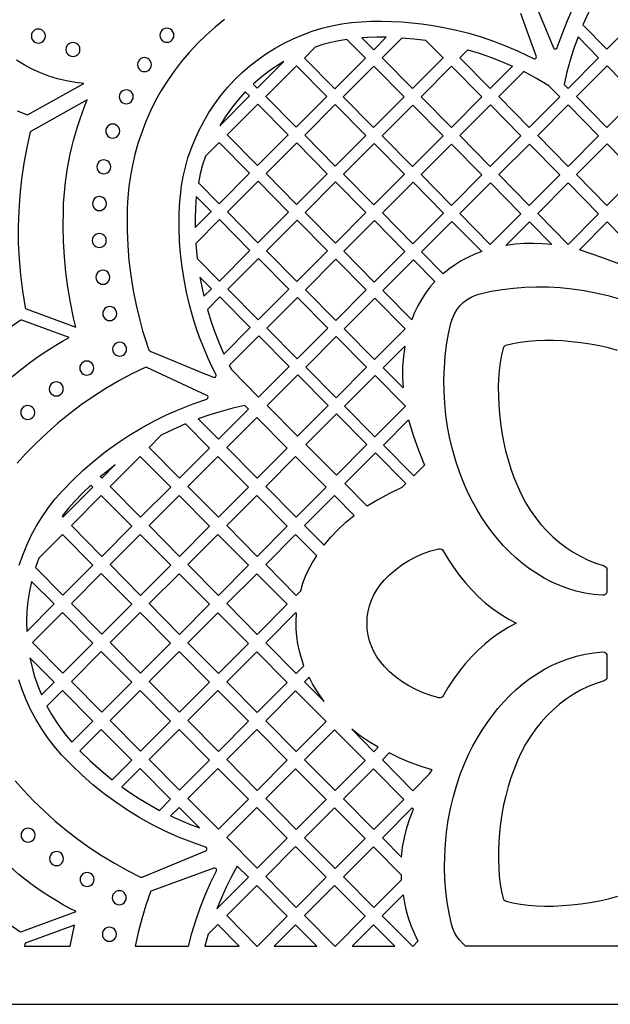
# Model space of a CAD drawing. Header units: millimetres. Extents: x -1176 to 822, y -1617 to -119.
# Tile 22 of 113: x -360 to -218, y -1617 to -1380. Entities that reach past the tile are written whole.
import ezdxf

# ---------------------------------------------------------------- set-up
doc = ezdxf.new("R2010")
doc.units = ezdxf.units.MM
doc.layers.add('pattern', color=5, linetype='Continuous')

msp = doc.modelspace()

# ---------------------------------------------------------------- linework, layer by layer
at = {"layer": 'pattern'}
for points in [[(-1176, -1616.8), (822, -1616.8), (822, -118.96), (-1176, -118.96)], [(-224.14, -1381.37), (-218.35, -1387.23), (-211, -1379.86), (-218.3, -1372.47), (-221.33, -1375.5), (-222.8, -1378.4)], [(-325.84, -1383.86), (-325.78, -1384.3), (-325.61, -1384.71), (-325.35, -1385.05), (-325.01, -1385.31), (-324.6, -1385.48), (-324.16, -1385.54), (-323.71, -1385.48), (-323.31, -1385.31), (-322.97, -1385.05), (-322.7, -1384.71), (-322.53, -1384.3), (-322.47, -1383.86), (-322.53, -1383.41), (-322.7, -1383), (-322.97, -1382.66), (-323.31, -1382.4), (-323.71, -1382.23), (-324.16, -1382.17), (-324.6, -1382.23), (-325.01, -1382.4), (-325.35, -1382.66), (-325.61, -1383), (-325.78, -1383.41)], [(-356.75, -1384.04), (-356.69, -1384.48), (-356.52, -1384.89), (-356.26, -1385.23), (-355.92, -1385.49), (-355.52, -1385.66), (-355.07, -1385.72), (-354.62, -1385.66), (-354.22, -1385.49), (-353.88, -1385.23), (-353.61, -1384.89), (-353.44, -1384.48), (-353.38, -1384.04), (-353.44, -1383.59), (-353.61, -1383.18), (-353.88, -1382.84), (-354.22, -1382.58), (-354.62, -1382.41), (-355.07, -1382.35), (-355.52, -1382.41), (-355.92, -1382.58), (-356.26, -1382.84), (-356.52, -1383.18), (-356.69, -1383.59)], [(-277.31, -1384.43), (-274.44, -1387.34), (-271.45, -1384.33), (-273.68, -1384.31), (-275.92, -1384.36)], [(-261.87, -1385.14), (-264.75, -1384.77), (-267.64, -1384.51), (-272.4, -1389.28), (-265.1, -1396.68), (-257.75, -1389.31)], [(-228.65, -1395.65), (-227.7, -1396.61), (-220.35, -1389.24), (-225.3, -1384.23), (-226.3, -1387.04), (-227.2, -1389.87), (-227.98, -1392.74)], [(-348.43, -1387.28), (-348.37, -1387.73), (-348.2, -1388.13), (-347.94, -1388.47), (-347.6, -1388.74), (-347.19, -1388.91), (-346.74, -1388.97), (-346.3, -1388.91), (-345.9, -1388.74), (-345.55, -1388.47), (-345.29, -1388.13), (-345.12, -1387.73), (-345.06, -1387.28), (-345.12, -1386.83), (-345.29, -1386.43), (-345.55, -1386.09), (-345.9, -1385.83), (-346.3, -1385.66), (-346.74, -1385.6), (-347.19, -1385.66), (-347.6, -1385.83), (-347.94, -1386.09), (-348.2, -1386.43), (-348.37, -1386.83)], [(-280.91, -1384.83), (-282.84, -1385.17), (-284.75, -1385.6), (-286.63, -1386.11), (-288.5, -1386.71), (-291.1, -1389.32), (-283.79, -1396.72), (-276.45, -1389.35)], [(-331.24, -1390.92), (-331.18, -1391.37), (-331.01, -1391.77), (-330.75, -1392.11), (-330.41, -1392.37), (-330.01, -1392.54), (-329.56, -1392.6), (-329.11, -1392.54), (-328.71, -1392.37), (-328.37, -1392.11), (-328.1, -1391.77), (-327.93, -1391.37), (-327.87, -1390.92), (-327.93, -1390.47), (-328.1, -1390.07), (-328.37, -1389.72), (-328.71, -1389.46), (-329.11, -1389.29), (-329.56, -1389.23), (-330.01, -1389.29), (-330.41, -1389.46), (-330.75, -1389.72), (-331.01, -1390.07), (-331.18, -1390.47)], [(-251.78, -1387.33), (-249.04, -1388.17), (-246.35, -1389.11), (-243.68, -1390.15), (-241.06, -1391.29), (-246.4, -1396.65), (-253.7, -1389.25)], [(-296.01, -1390.17), (-297.97, -1391.38), (-299.85, -1392.68), (-301.65, -1394.09), (-303.39, -1395.6), (-302.42, -1396.59)], [(-285.72, -1398.57), (-293.07, -1405.94), (-300.37, -1398.54), (-293.02, -1391.17)], [(-267.1, -1398.69), (-274.45, -1406.06), (-281.75, -1398.66), (-274.4, -1391.3)], [(-263.05, -1398.63), (-255.71, -1391.26), (-248.4, -1398.66), (-255.75, -1406.03)], [(-218.3, -1391.23), (-211, -1398.62), (-218.35, -1405.99), (-225.65, -1398.59)], [(-232.32, -1395.97), (-235.3, -1394.21), (-238.36, -1392.58), (-244.35, -1398.59), (-237.05, -1405.99), (-229.71, -1398.62)], [(-335.62, -1398.64), (-335.56, -1399.09), (-335.39, -1399.49), (-335.13, -1399.83), (-334.79, -1400.1), (-334.38, -1400.27), (-333.94, -1400.33), (-333.49, -1400.27), (-333.09, -1400.1), (-332.74, -1399.83), (-332.48, -1399.49), (-332.31, -1399.09), (-332.25, -1398.64), (-332.31, -1398.19), (-332.48, -1397.79), (-332.74, -1397.45), (-333.09, -1397.19), (-333.49, -1397.02), (-333.94, -1396.96), (-334.38, -1397.02), (-334.79, -1397.19), (-335.13, -1397.45), (-335.39, -1397.79), (-335.56, -1398.19)], [(-311.47, -1405.59), (-304.34, -1398.44), (-305.31, -1397.46), (-307.03, -1399.36), (-308.63, -1401.34), (-310.11, -1403.41)], [(-302.3, -1400.39), (-309.64, -1407.76), (-302.34, -1415.15), (-294.99, -1407.79)], [(-291.02, -1407.88), (-283.68, -1400.51), (-276.37, -1407.91), (-283.72, -1415.28)], [(-265.06, -1400.64), (-257.75, -1408.04), (-265.1, -1415.41), (-272.4, -1408.01)], [(-253.7, -1407.97), (-246.4, -1415.37), (-239.06, -1408), (-246.36, -1400.6)], [(-220.35, -1408), (-227.7, -1415.37), (-235, -1407.97), (-227.65, -1400.6)], [(-338.87, -1406.89), (-338.81, -1407.34), (-338.64, -1407.74), (-338.38, -1408.08), (-338.04, -1408.35), (-337.64, -1408.52), (-337.19, -1408.58), (-336.74, -1408.52), (-336.34, -1408.35), (-336, -1408.08), (-335.73, -1407.74), (-335.56, -1407.34), (-335.5, -1406.89), (-335.56, -1406.44), (-335.73, -1406.04), (-336, -1405.7), (-336.34, -1405.43), (-336.74, -1405.26), (-337.19, -1405.2), (-337.64, -1405.26), (-338.04, -1405.43), (-338.38, -1405.7), (-338.64, -1406.04), (-338.81, -1406.44)], [(-314.88, -1412.93), (-315.57, -1415.03), (-316.14, -1417.15), (-316.6, -1419.31), (-311.61, -1424.37), (-304.27, -1417), (-311.57, -1409.6)], [(-292.95, -1409.73), (-300.29, -1417.1), (-292.99, -1424.5), (-285.65, -1417.13)], [(-267.03, -1417.26), (-274.37, -1424.63), (-281.67, -1417.23), (-274.33, -1409.86)], [(-255.75, -1424.75), (-248.41, -1417.38), (-255.71, -1409.99), (-263.06, -1417.35)], [(-229.7, -1417.38), (-237.05, -1424.75), (-244.35, -1417.35), (-237.01, -1409.99)], [(-218.31, -1409.98), (-211, -1417.38), (-218.35, -1424.75), (-225.65, -1417.35)], [(-341.02, -1415.5), (-340.96, -1415.94), (-340.79, -1416.35), (-340.53, -1416.69), (-340.19, -1416.95), (-339.79, -1417.12), (-339.34, -1417.18), (-338.89, -1417.12), (-338.49, -1416.95), (-338.15, -1416.69), (-337.88, -1416.35), (-337.71, -1415.94), (-337.65, -1415.5), (-337.71, -1415.05), (-337.88, -1414.64), (-338.15, -1414.3), (-338.49, -1414.04), (-338.89, -1413.87), (-339.34, -1413.81), (-339.79, -1413.87), (-340.19, -1414.04), (-340.53, -1414.3), (-340.79, -1414.64), (-340.96, -1415.05)], [(-302.26, -1433.72), (-294.92, -1426.35), (-302.22, -1418.95), (-309.57, -1426.32)], [(-290.95, -1426.44), (-283.64, -1433.84), (-276.3, -1426.47), (-283.6, -1419.08)], [(-257.68, -1426.6), (-265.03, -1433.97), (-272.33, -1426.57), (-264.98, -1419.2)], [(-239.06, -1426.76), (-246.4, -1434.13), (-253.7, -1426.73), (-246.36, -1419.36)], [(-227.66, -1419.36), (-220.35, -1426.76), (-227.7, -1434.13), (-235, -1426.73)], [(-342.07, -1424.32), (-342.01, -1424.76), (-341.84, -1425.17), (-341.58, -1425.51), (-341.24, -1425.77), (-340.84, -1425.94), (-340.39, -1426), (-339.94, -1425.94), (-339.54, -1425.77), (-339.2, -1425.51), (-338.93, -1425.17), (-338.76, -1424.76), (-338.7, -1424.32), (-338.76, -1423.87), (-338.93, -1423.47), (-339.2, -1423.12), (-339.54, -1422.86), (-339.94, -1422.69), (-340.39, -1422.63), (-340.84, -1422.69), (-341.24, -1422.86), (-341.58, -1423.12), (-341.84, -1423.47), (-342.01, -1423.87)], [(-317.37, -1430.07), (-313.54, -1426.22), (-317.1, -1422.61), (-317.23, -1424.02), (-317.31, -1425.42), (-317.38, -1427.74)], [(-316.88, -1437.52), (-311.54, -1442.93), (-304.19, -1435.57), (-311.49, -1428.17), (-317.21, -1433.9), (-317.07, -1435.72)], [(-285.57, -1435.69), (-292.87, -1428.29), (-300.22, -1435.66), (-292.92, -1443.06)], [(-266.95, -1435.82), (-274.3, -1443.19), (-281.6, -1435.79), (-274.25, -1428.42)], [(-257.76, -1441.23), (-262.98, -1435.95), (-255.63, -1428.59), (-248.44, -1435.87), (-250.16, -1436.51), (-251.8, -1437.24), (-253.37, -1438.08), (-254.88, -1439.02), (-256.34, -1440.07)], [(-242.63, -1434.38), (-237.01, -1428.74), (-231.64, -1434.18), (-233.85, -1433.97), (-236.05, -1433.89), (-238.23, -1433.93), (-240.42, -1434.09)], [(-224.99, -1435.44), (-218.31, -1428.74), (-211.07, -1436.07), (-214.23, -1439.24), (-219.59, -1437.3)], [(-342.1, -1433.19), (-342.04, -1433.64), (-341.87, -1434.04), (-341.6, -1434.38), (-341.26, -1434.64), (-340.86, -1434.81), (-340.41, -1434.87), (-339.97, -1434.81), (-339.56, -1434.64), (-339.22, -1434.38), (-338.96, -1434.04), (-338.79, -1433.64), (-338.73, -1433.19), (-338.79, -1432.74), (-338.96, -1432.34), (-339.22, -1432), (-339.56, -1431.73), (-339.97, -1431.56), (-340.41, -1431.5), (-340.86, -1431.56), (-341.26, -1431.73), (-341.6, -1432), (-341.87, -1432.34), (-342.04, -1432.74)], [(-302.15, -1437.51), (-294.84, -1444.91), (-302.19, -1452.28), (-309.49, -1444.88)], [(-276.23, -1445.04), (-283.57, -1452.41), (-290.87, -1445.01), (-283.53, -1437.64)], [(-265.29, -1452.22), (-272.25, -1445.17), (-264.9, -1437.8), (-259.72, -1443.05), (-260.92, -1444.44), (-262, -1445.87), (-262.97, -1447.35), (-263.84, -1448.9), (-264.61, -1450.52)], [(-341.24, -1442.02), (-341.18, -1442.47), (-341.01, -1442.87), (-340.74, -1443.21), (-340.4, -1443.48), (-340, -1443.65), (-339.55, -1443.71), (-339.11, -1443.65), (-338.7, -1443.48), (-338.36, -1443.21), (-338.1, -1442.87), (-337.93, -1442.47), (-337.87, -1442.02), (-337.93, -1441.57), (-338.1, -1441.17), (-338.36, -1440.83), (-338.7, -1440.56), (-339.11, -1440.39), (-339.55, -1440.33), (-340, -1440.39), (-340.4, -1440.56), (-340.74, -1440.83), (-341.01, -1441.17), (-341.18, -1441.57)], [(-315.27, -1446.6), (-313.46, -1444.79), (-316.23, -1441.98), (-315.78, -1444.3)], [(-314.44, -1449.76), (-313.6, -1452.5), (-312.66, -1455.21), (-311.62, -1457.87), (-310.47, -1460.5), (-304.12, -1454.13), (-311.42, -1446.73)], [(-292.8, -1446.86), (-285.5, -1454.26), (-292.84, -1461.62), (-300.14, -1454.23)], [(-274.17, -1447.02), (-266.87, -1454.42), (-274.22, -1461.79), (-281.52, -1454.39)], [(-339.59, -1450.75), (-339.53, -1451.2), (-339.36, -1451.6), (-339.1, -1451.94), (-338.76, -1452.21), (-338.36, -1452.38), (-337.91, -1452.44), (-337.46, -1452.38), (-337.06, -1452.21), (-336.72, -1451.94), (-336.45, -1451.6), (-336.28, -1451.2), (-336.22, -1450.75), (-336.28, -1450.3), (-336.45, -1449.9), (-336.72, -1449.56), (-337.06, -1449.29), (-337.46, -1449.12), (-337.91, -1449.06), (-338.36, -1449.12), (-338.76, -1449.29), (-339.1, -1449.56), (-339.36, -1449.9), (-339.53, -1450.3)], [(-337.22, -1459.32), (-337.16, -1459.77), (-336.99, -1460.17), (-336.72, -1460.51), (-336.38, -1460.78), (-335.98, -1460.95), (-335.53, -1461.01), (-335.08, -1460.95), (-334.68, -1460.78), (-334.34, -1460.51), (-334.08, -1460.17), (-333.91, -1459.77), (-333.85, -1459.32), (-333.91, -1458.87), (-334.08, -1458.47), (-334.34, -1458.13), (-334.68, -1457.86), (-335.08, -1457.7), (-335.53, -1457.63), (-335.98, -1457.7), (-336.38, -1457.86), (-336.72, -1458.13), (-336.99, -1458.47), (-337.16, -1458.87)], [(-308.65, -1464.22), (-302.11, -1470.84), (-294.77, -1463.48), (-302.07, -1456.08), (-309.18, -1463.2)], [(-283.45, -1456.24), (-276.15, -1463.64), (-283.49, -1471), (-290.79, -1463.61)], [(-267.36, -1468.64), (-272.17, -1463.77), (-266.98, -1458.57), (-267.31, -1461.08), (-267.48, -1463.59), (-267.5, -1466.11)], [(-345.12, -1463.85), (-345.06, -1464.3), (-344.89, -1464.71), (-344.62, -1465.05), (-344.28, -1465.31), (-343.88, -1465.48), (-343.43, -1465.54), (-342.98, -1465.48), (-342.58, -1465.31), (-342.24, -1465.05), (-341.98, -1464.71), (-341.81, -1464.3), (-341.75, -1463.85), (-341.81, -1463.41), (-341.98, -1463), (-342.24, -1462.66), (-342.58, -1462.4), (-342.98, -1462.23), (-343.43, -1462.17), (-343.88, -1462.23), (-344.28, -1462.4), (-344.62, -1462.66), (-344.89, -1463), (-345.06, -1463.41)], [(-352.44, -1468.87), (-352.38, -1469.32), (-352.21, -1469.72), (-351.95, -1470.06), (-351.61, -1470.32), (-351.2, -1470.49), (-350.76, -1470.55), (-350.31, -1470.49), (-349.91, -1470.32), (-349.56, -1470.06), (-349.3, -1469.72), (-349.13, -1469.32), (-349.07, -1468.87), (-349.13, -1468.42), (-349.3, -1468.02), (-349.56, -1467.68), (-349.91, -1467.41), (-350.31, -1467.24), (-350.76, -1467.18), (-351.2, -1467.24), (-351.61, -1467.41), (-351.95, -1467.68), (-352.21, -1468.02), (-352.38, -1468.42)], [(-292.76, -1480.22), (-300.07, -1472.82), (-292.72, -1465.46), (-285.42, -1472.85)], [(-274.1, -1465.62), (-281.45, -1472.99), (-274.14, -1480.39), (-266.8, -1473.02)], [(-359.32, -1474.53), (-359.25, -1474.98), (-359.08, -1475.38), (-358.82, -1475.72), (-358.48, -1475.98), (-358.08, -1476.15), (-357.63, -1476.22), (-357.18, -1476.15), (-356.78, -1475.98), (-356.44, -1475.72), (-356.18, -1475.38), (-356.01, -1474.98), (-355.95, -1474.53), (-356.01, -1474.08), (-356.18, -1473.68), (-356.44, -1473.34), (-356.78, -1473.07), (-357.18, -1472.9), (-357.63, -1472.84), (-358.08, -1472.9), (-358.48, -1473.07), (-358.82, -1473.34), (-359.08, -1473.68), (-359.25, -1474.08)], [(-316.61, -1476.07), (-311.77, -1480.97), (-304.56, -1473.74), (-305.43, -1472.87), (-308.27, -1473.51), (-311.08, -1474.26), (-313.85, -1475.11)], [(-302.56, -1475.75), (-309.74, -1482.95), (-302.42, -1490.35), (-295.21, -1483.11)], [(-290.72, -1482.21), (-283.42, -1489.61), (-276.07, -1482.24), (-283.37, -1474.84)], [(-262.25, -1487.22), (-264.8, -1489.77), (-272.1, -1482.37), (-266.05, -1476.31), (-264.93, -1480), (-263.66, -1483.63)], [(-325.52, -1480.02), (-328.43, -1482.95), (-321.12, -1490.35), (-313.91, -1483.12), (-319.71, -1477.3), (-322.64, -1478.6)], [(-323.25, -1492.5), (-330.6, -1485.13), (-337.78, -1492.33), (-330.47, -1499.73)], [(-319.09, -1492.33), (-311.77, -1499.73), (-304.56, -1492.5), (-311.91, -1485.13)], [(-285.86, -1492.5), (-293.21, -1485.13), (-300.39, -1492.33), (-293.08, -1499.73)], [(-267.67, -1492.57), (-270.51, -1493.93), (-273.29, -1495.42), (-276, -1497.03), (-281.37, -1491.59), (-274.02, -1484.22), (-266.72, -1491.62)], [(-336.58, -1487.03), (-339.82, -1490.29), (-340.17, -1489.93), (-338.4, -1488.46)], [(-342.47, -1491.99), (-344.47, -1493.91), (-346.39, -1495.91), (-347.93, -1497.65), (-349.37, -1499.47), (-349.17, -1499.66), (-341.99, -1492.46)], [(-339.95, -1494.52), (-347.13, -1501.71), (-339.82, -1509.12), (-332.6, -1501.88)], [(-321.12, -1509.12), (-313.91, -1501.88), (-321.25, -1494.52), (-328.43, -1501.71)], [(-302.56, -1494.51), (-309.74, -1501.71), (-302.42, -1509.12), (-295.21, -1501.88)], [(-286.37, -1506.45), (-284.71, -1504.49), (-282.96, -1502.64), (-281.1, -1500.9), (-279.13, -1499.26), (-283.86, -1494.51), (-291.04, -1501.71)], [(-355.77, -1511.78), (-349.16, -1518.46), (-341.95, -1511.23), (-349.3, -1503.86), (-354.97, -1509.55)], [(-330.6, -1503.9), (-337.78, -1511.1), (-330.47, -1518.5), (-323.25, -1511.27)], [(-311.91, -1503.9), (-319.09, -1511.1), (-311.77, -1518.5), (-304.56, -1511.27)], [(-291.98, -1517.4), (-291.46, -1515.59), (-290.82, -1513.86), (-290.05, -1512.19), (-289.16, -1510.57), (-288.13, -1508.99), (-293.21, -1503.9), (-300.39, -1511.1), (-293.08, -1518.5)], [(-258.79, -1543.09), (-260.71, -1542.57), (-262.55, -1541.92), (-264.33, -1541.14), (-266.03, -1540.24), (-267.65, -1539.21), (-269.21, -1538.05), (-270.69, -1536.76), (-271.81, -1535.63), (-272.8, -1534.47), (-273.66, -1533.26), (-274.38, -1532.02), (-274.98, -1530.73), (-275.44, -1529.41), (-275.77, -1528.04), (-275.97, -1526.64), (-276.03, -1525.2), (-275.97, -1523.75), (-275.77, -1522.35), (-275.44, -1520.98), (-274.98, -1519.66), (-274.38, -1518.37), (-273.66, -1517.13), (-272.8, -1515.92), (-271.81, -1514.76), (-270.69, -1513.63), (-269.21, -1512.34), (-267.65, -1511.18), (-266.02, -1510.15), (-264.32, -1509.25), (-262.55, -1508.47), (-260.7, -1507.82), (-258.78, -1507.3), (-258.47, -1507.28), (-258.17, -1507.36), (-257.92, -1507.52), (-257.72, -1507.77), (-256.54, -1509.79), (-255.27, -1511.74), (-253.91, -1513.61), (-252.47, -1515.41), (-250.95, -1517.12), (-249.34, -1518.74), (-247.66, -1520.26), (-245.9, -1521.67), (-244.06, -1522.96), (-242.14, -1524.14), (-240.15, -1525.19), (-242.14, -1526.23), (-244.06, -1527.41), (-245.9, -1528.71), (-247.66, -1530.12), (-249.35, -1531.64), (-250.96, -1533.26), (-252.48, -1534.97), (-253.92, -1536.77), (-255.28, -1538.65), (-256.55, -1540.6), (-257.73, -1542.62), (-257.93, -1542.86), (-258.18, -1543.03), (-258.48, -1543.11)], [(-339.81, -1527.85), (-332.6, -1520.61), (-339.95, -1513.24), (-347.13, -1520.45)], [(-321.25, -1513.28), (-328.43, -1520.48), (-321.12, -1527.89), (-313.91, -1520.65)], [(-302.42, -1527.89), (-295.21, -1520.65), (-302.56, -1513.28), (-309.74, -1520.48)], [(-357.87, -1527.17), (-351.3, -1520.57), (-356.72, -1515.13), (-357.23, -1517.52), (-357.6, -1519.91), (-357.83, -1522.31), (-357.92, -1524.72)], [(-341.95, -1529.96), (-349.3, -1522.59), (-356.48, -1529.79), (-349.16, -1537.19)], [(-330.6, -1522.63), (-337.78, -1529.83), (-330.47, -1537.23), (-323.26, -1530)], [(-304.56, -1530.03), (-311.91, -1522.67), (-319.09, -1529.87), (-311.77, -1537.27)], [(-291.21, -1535.4), (-291.82, -1533.63), (-292.3, -1531.88), (-292.67, -1530.12), (-292.92, -1528.35), (-293.06, -1526.56), (-293.08, -1524.74), (-293, -1522.88), (-293.21, -1522.67), (-300.39, -1529.87), (-293.08, -1537.27)], [(-354.33, -1542.38), (-351.3, -1539.34), (-357.1, -1533.52), (-356.59, -1535.8), (-355.96, -1538.03), (-355.2, -1540.22)], [(-339.81, -1546.58), (-332.6, -1539.34), (-339.95, -1531.97), (-347.13, -1539.17)], [(-321.25, -1532.01), (-328.43, -1539.21), (-321.12, -1546.61), (-313.91, -1539.38)], [(-309.74, -1539.25), (-302.42, -1546.65), (-295.21, -1539.42), (-302.56, -1532.05)], [(-286.31, -1544.04), (-287.35, -1542.65), (-288.31, -1541.22), (-289.19, -1539.74), (-289.99, -1538.2), (-291.04, -1539.25)], [(-353.03, -1545.1), (-351.99, -1546.96), (-350.88, -1548.76), (-349.68, -1550.49), (-348.39, -1552.17), (-347.01, -1553.8), (-341.95, -1548.73), (-349.3, -1541.36)], [(-323.26, -1548.73), (-330.6, -1541.36), (-337.78, -1548.56), (-330.47, -1555.96)], [(-304.56, -1548.76), (-311.91, -1541.4), (-319.09, -1548.6), (-311.77, -1556)], [(-300.39, -1548.63), (-293.08, -1556.04), (-285.86, -1548.8), (-293.21, -1541.44)], [(-337.31, -1562.83), (-332.6, -1558.11), (-339.95, -1550.74), (-345.06, -1555.87), (-342.58, -1558.31), (-340, -1560.63)], [(-313.91, -1558.11), (-321.25, -1550.74), (-328.43, -1557.94), (-321.12, -1565.35)], [(-302.42, -1565.38), (-295.21, -1558.15), (-302.56, -1550.78), (-309.74, -1557.98)], [(-291.04, -1558.02), (-283.73, -1565.42), (-276.52, -1558.19), (-283.86, -1550.82)], [(-279.72, -1550.67), (-274.38, -1556.08), (-273.33, -1555.02), (-275.54, -1553.68), (-277.67, -1552.23)], [(-261, -1561.41), (-260.4, -1560.4), (-263.06, -1559.61), (-265.66, -1558.68), (-268.19, -1557.61), (-270.69, -1556.39), (-272.35, -1558.06), (-265.03, -1565.46)], [(-335.01, -1564.55), (-332.81, -1566.08), (-330.57, -1567.52), (-328.28, -1568.89), (-325.93, -1570.18), (-323.26, -1567.49), (-330.6, -1560.12)], [(-304.56, -1567.49), (-311.91, -1560.12), (-319.09, -1567.33), (-311.77, -1574.73)], [(-285.86, -1567.53), (-293.21, -1560.16), (-300.39, -1567.36), (-293.08, -1574.77)], [(-267.17, -1567.57), (-274.52, -1560.2), (-281.7, -1567.4), (-274.38, -1574.81)], [(-323.26, -1571.52), (-320.99, -1572.56), (-318.69, -1573.53), (-316.36, -1574.42), (-321.25, -1569.51)], [(-302.56, -1569.51), (-309.74, -1576.71), (-302.42, -1584.11), (-295.21, -1576.88)], [(-276.52, -1576.91), (-283.86, -1569.55), (-291.04, -1576.75), (-283.73, -1584.15)], [(-267.78, -1581.41), (-267.5, -1579.01), (-267.07, -1576.67), (-266.5, -1574.38), (-265.77, -1572.12), (-264.88, -1569.87), (-265.17, -1569.59), (-272.35, -1576.79)], [(-359.23, -1576.15), (-359.17, -1576.6), (-359, -1577), (-358.74, -1577.34), (-358.39, -1577.61), (-357.99, -1577.78), (-357.54, -1577.84), (-357.1, -1577.78), (-356.69, -1577.61), (-356.35, -1577.34), (-356.09, -1577), (-355.92, -1576.6), (-355.86, -1576.15), (-355.92, -1575.7), (-356.09, -1575.3), (-356.35, -1574.96), (-356.69, -1574.69), (-357.1, -1574.52), (-357.54, -1574.46), (-357.99, -1574.52), (-358.39, -1574.69), (-358.74, -1574.96), (-359, -1575.3), (-359.17, -1575.7)], [(-352.38, -1581.79), (-352.32, -1582.23), (-352.15, -1582.64), (-351.88, -1582.98), (-351.54, -1583.24), (-351.14, -1583.41), (-350.69, -1583.47), (-350.24, -1583.41), (-349.84, -1583.24), (-349.5, -1582.98), (-349.24, -1582.64), (-349.07, -1582.23), (-349.01, -1581.79), (-349.07, -1581.34), (-349.24, -1580.93), (-349.5, -1580.59), (-349.84, -1580.33), (-350.24, -1580.16), (-350.69, -1580.1), (-351.14, -1580.16), (-351.54, -1580.33), (-351.88, -1580.59), (-352.15, -1580.93), (-352.32, -1581.34)], [(-285.86, -1586.26), (-293.21, -1578.89), (-300.39, -1586.09), (-293.08, -1593.5)], [(-267.76, -1586.89), (-267.75, -1585.72), (-274.51, -1578.93), (-281.7, -1586.13), (-274.38, -1593.53)], [(-345.04, -1586.8), (-344.98, -1587.24), (-344.81, -1587.65), (-344.55, -1587.99), (-344.2, -1588.25), (-343.8, -1588.42), (-343.35, -1588.48), (-342.91, -1588.42), (-342.5, -1588.25), (-342.16, -1587.99), (-341.9, -1587.65), (-341.73, -1587.24), (-341.67, -1586.8), (-341.73, -1586.35), (-341.9, -1585.95), (-342.16, -1585.6), (-342.5, -1585.34), (-342.91, -1585.17), (-343.35, -1585.11), (-343.8, -1585.17), (-344.2, -1585.34), (-344.55, -1585.6), (-344.81, -1585.95), (-344.98, -1586.35)], [(-318.98, -1602.8), (-318.16, -1599.7), (-317.22, -1596.63), (-316.16, -1593.59), (-314.98, -1590.59), (-313.68, -1587.64), (-312.26, -1584.74), (-312.2, -1584.5), (-312.26, -1584.29), (-312.41, -1584.12), (-312.61, -1584.04), (-312.85, -1584.06), (-327.82, -1589.51), (-328, -1589.62), (-328.11, -1589.8), (-329.21, -1593), (-330.19, -1596.24), (-331.06, -1599.51), (-331.81, -1602.8)], [(-307.25, -1583.57), (-308.62, -1586.08), (-309.89, -1588.62), (-311.06, -1591.22), (-312.15, -1593.86), (-304.56, -1586.26)], [(-337.3, -1591.18), (-337.24, -1591.62), (-337.07, -1592.03), (-336.8, -1592.37), (-336.46, -1592.63), (-336.06, -1592.8), (-335.61, -1592.86), (-335.16, -1592.8), (-334.76, -1592.63), (-334.42, -1592.37), (-334.16, -1592.03), (-333.99, -1591.62), (-333.93, -1591.18), (-333.99, -1590.73), (-334.16, -1590.32), (-334.42, -1589.98), (-334.76, -1589.72), (-335.16, -1589.55), (-335.61, -1589.49), (-336.06, -1589.55), (-336.46, -1589.72), (-336.8, -1589.98), (-337.07, -1590.32), (-337.24, -1590.73)], [(-302.56, -1588.27), (-309.74, -1595.47), (-302.43, -1602.88), (-295.22, -1595.64)], [(-276.52, -1595.65), (-283.86, -1588.28), (-291.04, -1595.48), (-283.73, -1602.88)], [(-267.35, -1590.48), (-267.03, -1592.44), (-266.6, -1594.35), (-266.07, -1596.22), (-265.42, -1598.05), (-264.66, -1599.85), (-263.79, -1601.64), (-265.04, -1602.89), (-272.38, -1595.52)], [(-306.78, -1602.8), (-311.91, -1597.65), (-314.23, -1599.98), (-315.01, -1602.8)], [(-298.35, -1602.8), (-288.08, -1602.8), (-293.21, -1597.66)], [(-279.64, -1602.8), (-269.39, -1602.8), (-274.52, -1597.66)], [(-346.38, -1597.74), (-358.01, -1602.03), (-358.22, -1602.17), (-358.32, -1602.4), (-358.39, -1602.8), (-347.45, -1602.8)], [(-339.68, -1599.97), (-339.62, -1600.42), (-339.45, -1600.82), (-339.19, -1601.16), (-338.85, -1601.42), (-338.44, -1601.59), (-337.99, -1601.65), (-337.55, -1601.59), (-337.14, -1601.42), (-336.8, -1601.16), (-336.54, -1600.82), (-336.37, -1600.42), (-336.31, -1599.97), (-336.37, -1599.52), (-336.54, -1599.12), (-336.8, -1598.78), (-337.14, -1598.51), (-337.55, -1598.34), (-337.99, -1598.28), (-338.44, -1598.34), (-338.85, -1598.51), (-339.19, -1598.78), (-339.45, -1599.12), (-339.62, -1599.52)]]:
    msp.add_lwpolyline(points, close=True, dxfattribs=at)
for points in [[(-237.47, -1371.72), (-231.19, -1386.87), (-231.05, -1387.07), (-230.84, -1387.16), (-230.62, -1387.15), (-230.42, -1387.04), (-230.29, -1386.83), (-229.15, -1383.55), (-227.88, -1380.32), (-226.47, -1377.16)], [(-310.31, -1380.06), (-312.57, -1381.87), (-314.74, -1383.79), (-316.83, -1385.82), (-318.81, -1387.96), (-320.7, -1390.2), (-322.44, -1392.47), (-324.04, -1394.78), (-325.52, -1397.13), (-326.87, -1399.54), (-328.1, -1402.02), (-329.22, -1404.56), (-330.22, -1407.19), (-331.12, -1409.9), (-331.84, -1412.48), (-332.44, -1415.06), (-332.92, -1417.64), (-333.28, -1420.23), (-333.53, -1422.83), (-333.69, -1425.45), (-333.75, -1428.09), (-333.73, -1430.76), (-333.58, -1434.41), (-333.3, -1438.03), (-332.86, -1441.62), (-332.29, -1445.19), (-331.57, -1448.75), (-330.71, -1452.3), (-329.99, -1454.92), (-329.18, -1457.52), (-328.75, -1458.8), (-328.53, -1459.44), (-328.4, -1459.64), (-328.23, -1459.75), (-328.02, -1459.84), (-325.5, -1460.88), (-315.45, -1465.05), (-314.19, -1465.56), (-313.57, -1465.84), (-312.94, -1466.08), (-312.69, -1466.11), (-312.51, -1466.02), (-312.37, -1465.82), (-312.32, -1465.64), (-312.35, -1465.48), (-312.41, -1465.33), (-312.49, -1465.18), (-313.09, -1463.97), (-314.24, -1461.52), (-315.31, -1459.03), (-316.29, -1456.48), (-317.19, -1453.91), (-318, -1451.31), (-318.72, -1448.67), (-319.45, -1445.61), (-320.05, -1442.56), (-320.52, -1439.49), (-320.88, -1436.42), (-321.11, -1433.33), (-321.23, -1430.22), (-321.22, -1427.08), (-321.12, -1424.69), (-320.93, -1422.35), (-320.63, -1420.05), (-320.23, -1417.79), (-319.72, -1415.56), (-319.09, -1413.35), (-318.34, -1411.16), (-317.47, -1408.97), (-316.47, -1406.79), (-315.32, -1404.56), (-314.04, -1402.41), (-312.66, -1400.32), (-311.16, -1398.32), (-309.57, -1396.4), (-307.87, -1394.57), (-306.08, -1392.83), (-304.19, -1391.19), (-302.21, -1389.64), (-300.2, -1388.23), (-298.11, -1386.93), (-295.97, -1385.75), (-293.77, -1384.68), (-291.51, -1383.72), (-289.21, -1382.89), (-286.87, -1382.17), (-284.49, -1381.58), (-282.07, -1381.11), (-279.81, -1380.8), (-277.46, -1380.59), (-275.04, -1380.48), (-272.59, -1380.46), (-270.12, -1380.52), (-267.66, -1380.65), (-265.25, -1380.85), (-262.92, -1381.11), (-260.68, -1381.42), (-257.59, -1381.97), (-254.54, -1382.62), (-251.54, -1383.38), (-248.57, -1384.26), (-245.64, -1385.26), (-242.72, -1386.38), (-239.83, -1387.61), (-237.39, -1388.76), (-236.18, -1389.37), (-236.03, -1389.44), (-235.88, -1389.5), (-235.72, -1389.49), (-235.55, -1389.42), (-235.37, -1389.25), (-235.32, -1389.06), (-235.37, -1388.82), (-237.23, -1383.71), (-239.09, -1378.6)], [(-360.14, -1401.99), (-357.69, -1403.01), (-344.1, -1395.43), (-346.12, -1395.2), (-348.32, -1394.81), (-350.46, -1394.3), (-352.56, -1393.65), (-354.59, -1392.87), (-356.57, -1391.97), (-358.47, -1390.96), (-360.3, -1389.84)], [(-215.78, -1459.6), (-217.96, -1459.02), (-220.17, -1458.52), (-222.4, -1458.1), (-224.63, -1457.77), (-226.85, -1457.51), (-229.04, -1457.34), (-231.2, -1457.25), (-233.3, -1457.24), (-235.34, -1457.31), (-237.31, -1457.46), (-239.19, -1457.7), (-240.97, -1458.01), (-242.63, -1458.41), (-242.95, -1458.55), (-243.17, -1458.76), (-243.31, -1459.09), (-243.7, -1460.75), (-244.02, -1462.53), (-244.26, -1464.4), (-244.41, -1466.37), (-244.48, -1468.42), (-244.47, -1470.52), (-244.38, -1472.68), (-244.21, -1474.87), (-243.96, -1477.09), (-243.62, -1479.32), (-243.2, -1481.54), (-242.71, -1483.76), (-242.13, -1485.94), (-241.47, -1488.09), (-240.72, -1490.18), (-239.9, -1492.2), (-238.99, -1494.15), (-237.93, -1496.14), (-236.78, -1498.01), (-235.54, -1499.79), (-234.22, -1501.45), (-232.82, -1503), (-231.34, -1504.45), (-229.78, -1505.78), (-228.16, -1507.01), (-226.46, -1508.12), (-224.7, -1509.11), (-222.88, -1510), (-220.99, -1510.76), (-219.06, -1511.41), (-219.05, -1511.41), (-218.77, -1511.55), (-218.56, -1511.76), (-218.42, -1512.03), (-218.37, -1512.33), (-218.37, -1517.5), (-218.42, -1517.82), (-218.57, -1518.09), (-218.79, -1518.3), (-219.06, -1518.43), (-219.38, -1518.47), (-221.55, -1518.27), (-223.66, -1517.94), (-225.72, -1517.47), (-227.74, -1516.87), (-229.7, -1516.14), (-231.6, -1515.3), (-233.45, -1514.34), (-235.24, -1513.27), (-236.97, -1512.11), (-238.65, -1510.84), (-240.26, -1509.48), (-241.8, -1508.03), (-243.28, -1506.5), (-244.69, -1504.89), (-246.04, -1503.22), (-247.32, -1501.47), (-248.52, -1499.67), (-249.65, -1497.81), (-250.71, -1495.9), (-251.69, -1493.95), (-252.6, -1491.96), (-253.68, -1489.25), (-254.63, -1486.49), (-255.44, -1483.68), (-256.12, -1480.85), (-256.66, -1478), (-257.07, -1475.14), (-257.35, -1472.27), (-257.51, -1469.42), (-257.54, -1466.58), (-257.45, -1463.77), (-257.23, -1461), (-256.9, -1458.28), (-256.45, -1455.62), (-255.88, -1453.03), (-255.52, -1451.9), (-255.04, -1450.83), (-254.44, -1449.84), (-253.73, -1448.93), (-252.91, -1448.12), (-252, -1447.41), (-251.01, -1446.8), (-249.94, -1446.32), (-248.81, -1445.97), (-246.22, -1445.4), (-243.56, -1444.95), (-240.84, -1444.62), (-238.08, -1444.4), (-235.27, -1444.31), (-232.43, -1444.34), (-229.58, -1444.5), (-226.71, -1444.78), (-223.85, -1445.19), (-221, -1445.74), (-218.17, -1446.41), (-215.37, -1447.22)], [(-359.65, -1511.24), (-358.82, -1508.82), (-357.86, -1506.43), (-356.76, -1504.1), (-355.52, -1501.81), (-354.15, -1499.58), (-352.64, -1497.41), (-350.99, -1495.31), (-349.21, -1493.28), (-346.79, -1490.8), (-344.28, -1488.42), (-341.67, -1486.16), (-338.97, -1484.01), (-336.18, -1481.98), (-333.31, -1480.07), (-330.36, -1478.29), (-327.34, -1476.63), (-324.25, -1475.1), (-321.09, -1473.7), (-317.87, -1472.43), (-314.59, -1471.3), (-314.39, -1471.18), (-314.28, -1470.98), (-314.26, -1470.77), (-314.35, -1470.56), (-314.53, -1470.41), (-328.97, -1463.68), (-329.17, -1463.63), (-329.38, -1463.68), (-332.59, -1465.25), (-335.74, -1466.95), (-338.82, -1468.76), (-341.83, -1470.68), (-344.76, -1472.72), (-347.61, -1474.87), (-350.38, -1477.12), (-353.06, -1479.49), (-355.65, -1481.95), (-358.15, -1484.51), (-360.15, -1486.74)], [(-213.62, -1602.8), (-252.33, -1602.8), (-253.12, -1602.11), (-253.83, -1601.33), (-254.46, -1600.47), (-254.99, -1599.55), (-255.42, -1598.56), (-255.73, -1597.52), (-256.3, -1594.93), (-256.75, -1592.27), (-257.09, -1589.55), (-257.3, -1586.78), (-257.39, -1583.97), (-257.36, -1581.14), (-257.21, -1578.28), (-256.92, -1575.42), (-256.51, -1572.56), (-255.97, -1569.71), (-255.29, -1566.87), (-254.48, -1564.07), (-253.53, -1561.31), (-252.45, -1558.6), (-251.55, -1556.61), (-250.57, -1554.67), (-249.51, -1552.76), (-248.39, -1550.91), (-247.19, -1549.11), (-245.91, -1547.37), (-244.57, -1545.7), (-243.17, -1544.09), (-241.69, -1542.57), (-240.15, -1541.12), (-238.55, -1539.76), (-236.89, -1538.5), (-235.16, -1537.33), (-233.38, -1536.26), (-231.54, -1535.3), (-229.64, -1534.45), (-227.69, -1533.73), (-225.68, -1533.12), (-223.63, -1532.64), (-221.52, -1532.3), (-219.37, -1532.1), (-219.05, -1532.14), (-218.77, -1532.27), (-218.55, -1532.48), (-218.4, -1532.75), (-218.35, -1533.06), (-218.35, -1538.1), (-218.4, -1538.4), (-218.54, -1538.67), (-218.75, -1538.88), (-219.03, -1539.02), (-220.97, -1539.67), (-222.85, -1540.43), (-224.68, -1541.31), (-226.44, -1542.31), (-228.13, -1543.42), (-229.76, -1544.64), (-231.32, -1545.98), (-232.8, -1547.42), (-234.2, -1548.98), (-235.52, -1550.64), (-236.76, -1552.41), (-237.91, -1554.29), (-238.97, -1556.27), (-239.88, -1558.22), (-240.7, -1560.25), (-241.45, -1562.34), (-242.11, -1564.48), (-242.69, -1566.67), (-243.19, -1568.88), (-243.6, -1571.11), (-243.94, -1573.34), (-244.19, -1575.55), (-244.37, -1577.75), (-244.46, -1579.9), (-244.47, -1582.01), (-244.39, -1584.05), (-244.24, -1586.02), (-244.01, -1587.9), (-243.69, -1589.68), (-243.3, -1591.34), (-243.16, -1591.66), (-242.94, -1591.88), (-242.62, -1592.01), (-240.96, -1592.41), (-239.18, -1592.73), (-237.3, -1592.96), (-235.33, -1593.11), (-233.29, -1593.19), (-231.18, -1593.18), (-229.03, -1593.09), (-226.84, -1592.91), (-224.62, -1592.66), (-222.39, -1592.33), (-220.16, -1591.91), (-217.95, -1591.41), (-215.76, -1590.83)], [(-360.64, -1563.05), (-358.67, -1565.3), (-356.23, -1567.87), (-353.7, -1570.33), (-351.08, -1572.69), (-348.37, -1574.95), (-345.58, -1577.1), (-342.71, -1579.15), (-339.76, -1581.08), (-336.74, -1582.91), (-333.65, -1584.62), (-330.49, -1586.21), (-330.3, -1586.26), (-330.1, -1586.22), (-314.84, -1579.9), (-314.64, -1579.75), (-314.55, -1579.55), (-314.55, -1579.33), (-314.66, -1579.13), (-314.87, -1579), (-318.16, -1577.86), (-321.39, -1576.59), (-324.55, -1575.18), (-327.64, -1573.63), (-330.67, -1571.96), (-333.61, -1570.16), (-336.48, -1568.23), (-339.26, -1566.19), (-341.95, -1564.02), (-344.56, -1561.73), (-347.06, -1559.33), (-349.47, -1556.82), (-351.23, -1554.78), (-352.86, -1552.67), (-354.35, -1550.49), (-355.71, -1548.25), (-356.93, -1545.95), (-358.01, -1543.6), (-358.95, -1541.21), (-359.76, -1538.78)]]:
    msp.add_lwpolyline(points, dxfattribs=at)
for points in [[(-343.32, -1399.4), (-357.01, -1407.04), (-357.87, -1410.82), (-358.57, -1414.61), (-359.13, -1418.43), (-359.54, -1422.26), (-359.8, -1426.1), (-359.92, -1429.94), (-359.89, -1433.79), (-359.72, -1437.64), (-359.39, -1441.48), (-358.92, -1445.31), (-358.28, -1449.27), (-358.18, -1449.5), (-357.97, -1449.64), (-346.04, -1454.03), (-346.59, -1451.78), (-347.35, -1448.1), (-347.97, -1444.43), (-348.46, -1440.77), (-348.81, -1437.1), (-349.03, -1433.42), (-349.11, -1429.72), (-349.06, -1425.99, -0.090606)], [(-347.69, -1456.51), (-359.02, -1452.33), (-359.22, -1452.3), (-359.45, -1452.39), (-362.42, -1454.47), (-365.29, -1456.65), (-368.09, -1458.94), (-370.79, -1461.33), (-373.4, -1463.81), (-375.91, -1466.39), (-378.33, -1469.06), (-380.64, -1471.82), (-382.86, -1474.66), (-384.96, -1477.59), (-386.96, -1480.6), (-389.01, -1483.96), (-389.07, -1484.09), (-389.06, -1484.34), (-384.29, -1499.64, -0.187815)], [(-383.78, -1551.95), (-388.75, -1567.87), (-388.78, -1568.02), (-388.7, -1568.26), (-386.64, -1571.59), (-384.46, -1574.83), (-382.14, -1577.97), (-379.71, -1581.02), (-377.15, -1583.96), (-374.48, -1586.79), (-371.7, -1589.52), (-368.81, -1592.14), (-365.81, -1594.64), (-362.71, -1597.02), (-359.49, -1599.28), (-359.31, -1599.36), (-359.06, -1599.34), (-346.01, -1594.53, -0.189043)]]:
    msp.add_lwpolyline(points, format="xyb", close=True, dxfattribs=at)

doc.saveas('drawing.dxf')
